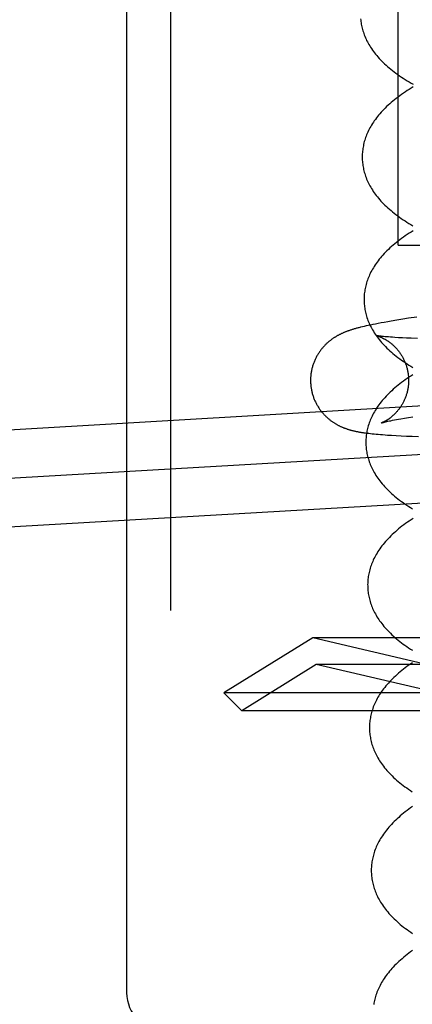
# Model space of a CAD drawing. Header units: inches. Extents: x 0 to 200, y 0 to 129.
# Tile 93 of 118: x 118.614 to 118.77, y 48.136 to 48.528. Entities that reach past the tile are written whole.
import ezdxf

# ---------------------------------------------------------------- set-up
doc = ezdxf.new("R2010")
doc.units = ezdxf.units.IN
doc.header["$LTSCALE"] = 11
doc.header["$MEASUREMENT"] = 0
doc.linetypes.add('HIDDEN', pattern=[0.2, 0.1, -0.1])
doc.layers.add('DEFAULT_2', color=8, linetype='HIDDEN')

msp = doc.modelspace()

# ---------------------------------------------------------------- linework, layer by layer
at = {"layer": 'DEFAULT_2', "color": 8, "linetype": 'HIDDEN'}
for p, q in [((118.67417, 51.59296), (118.67417, 46.09246)), ((118.65667, 49.11079), (118.65667, 48.14079)), ((118.76469, 48.43829), (118.76469, 48.81329)), ((118.7647, 48.43829), (119.10025, 48.43829)), ((118.75913, 48.4076), (118.75786, 48.40737)), ((118.76049, 48.40784), (118.75913, 48.4076)), ((118.76193, 48.40809), (118.76049, 48.40784)), ((118.76418, 48.40847), (118.76193, 48.40809)), ((118.76647, 48.40884), (118.76418, 48.40847)), ((118.76883, 48.4092), (118.76647, 48.40884)), ((118.7721, 48.4097), (118.76883, 48.4092)), ((118.75041, 48.40582), (118.74971, 48.40564)), ((118.75115, 48.40599), (118.75041, 48.40582)), ((118.75193, 48.40617), (118.75115, 48.40599)), ((118.75277, 48.40635), (118.75193, 48.40617)), ((118.75366, 48.40654), (118.75277, 48.40635)), ((118.7546, 48.40674), (118.75366, 48.40654)), ((118.75561, 48.40694), (118.7546, 48.40674)), ((118.7567, 48.40715), (118.75561, 48.40694)), ((118.75786, 48.40737), (118.7567, 48.40715)), ((118.75591, 48.40233), (118.75591, 48.40233)), ((118.75784, 48.40206), (118.75742, 48.40211)), ((118.75832, 48.402), (118.75784, 48.40206)), ((118.75885, 48.40195), (118.75832, 48.402)), ((118.75944, 48.40189), (118.75885, 48.40195)), ((118.7601, 48.40183), (118.75944, 48.40189)), ((118.76081, 48.40177), (118.7601, 48.40183)), ((118.76159, 48.40171), (118.76081, 48.40177)), ((118.76242, 48.40165), (118.76159, 48.40171)), ((118.76331, 48.40159), (118.76242, 48.40165)), ((118.76475, 48.4015), (118.76331, 48.40159)), ((118.76632, 48.40141), (118.76475, 48.4015)), ((118.76801, 48.40133), (118.76632, 48.40141)), ((118.76982, 48.40125), (118.76801, 48.40133)), ((118.77241, 48.40114), (118.76982, 48.40125)), ((118.36037, 48.3503), (118.78633, 48.37516)), ((118.7606, 48.36821), (118.76116, 48.36834)), ((118.76116, 48.36834), (118.76178, 48.36847)), ((118.76178, 48.36847), (118.76246, 48.36861)), ((118.76246, 48.36861), (118.76319, 48.36875)), ((118.76319, 48.36875), (118.76399, 48.36891)), ((118.76399, 48.36891), (118.76484, 48.36907)), ((118.76484, 48.36907), (118.76575, 48.36923)), ((118.76575, 48.36923), (118.76722, 48.3695)), ((118.76722, 48.3695), (118.76882, 48.36977)), ((118.76882, 48.36977), (118.77054, 48.37005)), ((118.75894, 48.36782), (118.75927, 48.3679)), ((118.75927, 48.3679), (118.75966, 48.368)), ((118.75966, 48.368), (118.7601, 48.3681)), ((118.7601, 48.3681), (118.7606, 48.36821)), ((118.75227, 48.36351), (118.75293, 48.36343)), ((118.75293, 48.36343), (118.75363, 48.36335)), ((118.75363, 48.36335), (118.75435, 48.36327)), ((118.75435, 48.36327), (118.75511, 48.36319)), ((118.75511, 48.36319), (118.7559, 48.36312)), ((118.7559, 48.36312), (118.75672, 48.36304)), ((118.75672, 48.36304), (118.75759, 48.36297)), ((118.75759, 48.36297), (118.75849, 48.3629)), ((118.75849, 48.3629), (118.75945, 48.36283)), ((118.75945, 48.36283), (118.76045, 48.36276)), ((118.76045, 48.36276), (118.76207, 48.36266)), ((118.76207, 48.36266), (118.76385, 48.36256)), ((118.76385, 48.36256), (118.76581, 48.36246)), ((118.76581, 48.36246), (118.76795, 48.36236)), ((118.76795, 48.36236), (118.77026, 48.36226)), ((118.77026, 48.36226), (118.7727, 48.36217)), ((118.29312, 48.32705), (118.831, 48.35844)), ((118.29425, 48.30779), (118.83212, 48.33918)), ((118.73072, 48.28204), (118.69535, 48.26011)), ((118.81148, 48.2631), (118.73072, 48.28204)), ((118.98599, 48.28204), (118.73072, 48.28204)), ((118.7321, 48.27144), (118.70243, 48.25304)), ((118.81059, 48.25304), (118.7321, 48.27144)), ((118.9846, 48.27144), (118.7321, 48.27144)), ((118.70243, 48.25304), (118.69535, 48.26011)), ((119.02135, 48.26011), (118.69535, 48.26011)), ((119.01428, 48.25304), (118.70243, 48.25304))]:
    msp.add_line(p, q, dxfattribs=at)
for points in [[(118.74972, 48.52842), (118.74977, 48.52789), (118.74983, 48.52735), (118.7499, 48.52682), (118.74999, 48.52628), (118.75009, 48.52575), (118.75021, 48.52521), (118.75034, 48.52467), (118.75048, 48.52414), (118.75064, 48.5236), (118.75081, 48.52306), (118.75099, 48.52252), (118.75119, 48.52198), (118.7514, 48.52144), (118.75163, 48.5209), (118.75187, 48.52036), (118.75213, 48.51982), (118.75241, 48.51927), (118.7527, 48.51872), (118.75301, 48.51818), (118.75334, 48.51763), (118.75368, 48.51708), (118.75404, 48.51653), (118.75442, 48.51598), (118.75482, 48.51542), (118.75524, 48.51487), (118.75567, 48.51432), (118.75613, 48.51376), (118.7566, 48.51321), (118.7571, 48.51266), (118.75761, 48.51211), (118.75814, 48.51156), (118.7587, 48.51101), (118.75927, 48.51046), (118.75986, 48.50992), (118.76047, 48.50938), (118.76109, 48.50884), (118.76174, 48.50831), (118.7624, 48.50778), (118.76307, 48.50726), (118.76376, 48.50674), (118.76447, 48.50623), (118.76519, 48.50572), (118.76593, 48.50522), (118.76668, 48.50473), (118.76745, 48.50424), (118.76823, 48.50375), (118.76902, 48.50328), (118.76982, 48.5028), (118.77064, 48.50234)], [(118.77066, 48.50129), (118.76986, 48.50081), (118.76907, 48.50032), (118.76829, 48.49982), (118.76753, 48.49932), (118.76677, 48.49881), (118.76604, 48.4983), (118.76531, 48.49778), (118.7646, 48.49726), (118.76391, 48.49673), (118.76323, 48.49619), (118.76257, 48.49565), (118.76192, 48.49511), (118.76129, 48.49456), (118.76068, 48.49401), (118.76008, 48.49345), (118.7595, 48.49289), (118.75895, 48.49233), (118.7584, 48.49177), (118.75788, 48.4912), (118.75738, 48.49064), (118.7569, 48.49007), (118.75644, 48.4895), (118.756, 48.48894), (118.75558, 48.48837), (118.75517, 48.48781), (118.75479, 48.48725), (118.75442, 48.48669), (118.75407, 48.48613), (118.75374, 48.48557), (118.75343, 48.48501), (118.75314, 48.48446), (118.75286, 48.4839), (118.7526, 48.48335), (118.75235, 48.4828), (118.75212, 48.48225), (118.75191, 48.4817), (118.75171, 48.48116), (118.75152, 48.48061), (118.75135, 48.48007), (118.7512, 48.47953), (118.75105, 48.47899), (118.75092, 48.47844), (118.75081, 48.4779), (118.75071, 48.47736), (118.75062, 48.47683), (118.75054, 48.47629), (118.75048, 48.47575), (118.75043, 48.47521), (118.7504, 48.47468), (118.75037, 48.47414), (118.75036, 48.4736), (118.75037, 48.47316)], [(118.75037, 48.47316), (118.75038, 48.4727), (118.7504, 48.47217), (118.75044, 48.47163), (118.75049, 48.4711), (118.75055, 48.47056), (118.75062, 48.47003), (118.75071, 48.46949), (118.75081, 48.46896), (118.75093, 48.46842), (118.75106, 48.46789), (118.7512, 48.46735), (118.75136, 48.46681), (118.75153, 48.46627), (118.75171, 48.46573), (118.75191, 48.4652), (118.75212, 48.46465), (118.75235, 48.46411), (118.75259, 48.46357), (118.75285, 48.46303), (118.75313, 48.46248), (118.75342, 48.46194), (118.75373, 48.46139), (118.75405, 48.46084), (118.7544, 48.46029), (118.75476, 48.45974), (118.75514, 48.45919), (118.75554, 48.45864), (118.75595, 48.45808), (118.75639, 48.45753), (118.75684, 48.45698), (118.75732, 48.45642), (118.75781, 48.45587), (118.75833, 48.45532), (118.75886, 48.45477), (118.75941, 48.45422), (118.75999, 48.45367), (118.76058, 48.45313), (118.76119, 48.45259), (118.76181, 48.45205), (118.76246, 48.45152), (118.76312, 48.45099), (118.76379, 48.45047), (118.76448, 48.44995), (118.76519, 48.44944), (118.76591, 48.44893), (118.76665, 48.44843), (118.7674, 48.44794), (118.76817, 48.44745), (118.76894, 48.44696), (118.76973, 48.44649), (118.77054, 48.44602)], [(118.77057, 48.44402), (118.76978, 48.44353), (118.76901, 48.44303), (118.76824, 48.44253), (118.76749, 48.44202), (118.76675, 48.4415), (118.76602, 48.44098), (118.76531, 48.44046), (118.76462, 48.43993), (118.76394, 48.43939), (118.76327, 48.43885), (118.76262, 48.4383), (118.76199, 48.43775), (118.76138, 48.4372), (118.76079, 48.43665), (118.76021, 48.43609), (118.75965, 48.43553), (118.75911, 48.43496), (118.75859, 48.4344), (118.75809, 48.43383), (118.75761, 48.43327), (118.75715, 48.4327), (118.75671, 48.43214), (118.75629, 48.43157), (118.75588, 48.43101), (118.7555, 48.43044), (118.75513, 48.42988), (118.75479, 48.42932), (118.75446, 48.42876), (118.75415, 48.42821), (118.75385, 48.42765), (118.75357, 48.4271), (118.75331, 48.42655), (118.75307, 48.426), (118.75284, 48.42545), (118.75262, 48.4249), (118.75242, 48.42436), (118.75224, 48.42381), (118.75207, 48.42327), (118.75191, 48.42273), (118.75177, 48.42219), (118.75164, 48.42165), (118.75153, 48.42111), (118.75143, 48.42057), (118.75134, 48.42003), (118.75126, 48.41949), (118.7512, 48.41895), (118.75115, 48.41842), (118.75112, 48.41788), (118.75109, 48.41735), (118.75108, 48.41681), (118.75109, 48.41637)], [(118.75109, 48.41637), (118.7511, 48.41591), (118.75112, 48.41538), (118.75116, 48.41484), (118.75121, 48.4143), (118.75127, 48.41377), (118.75135, 48.41323), (118.75143, 48.4127), (118.75154, 48.41216), (118.75165, 48.41162), (118.75178, 48.41108), (118.75192, 48.41055), (118.75208, 48.41001), (118.75225, 48.40947), (118.75243, 48.40893), (118.75263, 48.40839), (118.75285, 48.40785), (118.75308, 48.40731), (118.75332, 48.40676), (118.75358, 48.40622), (118.75386, 48.40567), (118.75415, 48.40513), (118.75446, 48.40458), (118.75479, 48.40403), (118.75513, 48.40348), (118.75549, 48.40293), (118.75588, 48.40237), (118.75628, 48.40182), (118.75669, 48.40126), (118.75713, 48.40071), (118.75759, 48.40016), (118.75807, 48.3996), (118.75856, 48.39905), (118.75908, 48.39849), (118.75962, 48.39794), (118.76017, 48.39739), (118.76075, 48.39684), (118.76134, 48.3963), (118.76195, 48.39576), (118.76258, 48.39522), (118.76322, 48.39469), (118.76389, 48.39416), (118.76456, 48.39364), (118.76526, 48.39312), (118.76597, 48.39261), (118.76669, 48.3921), (118.76743, 48.3916), (118.76819, 48.3911), (118.76895, 48.39061), (118.76973, 48.39013), (118.77053, 48.38965)], [(118.74971, 48.40564), (118.74937, 48.40556), (118.74905, 48.40548), (118.74872, 48.40539), (118.74841, 48.40531), (118.7481, 48.40522), (118.7478, 48.40514), (118.7475, 48.40505), (118.7472, 48.40497), (118.74691, 48.40488), (118.74663, 48.4048), (118.74636, 48.40471), (118.74608, 48.40463), (118.74582, 48.40454), (118.74556, 48.40445), (118.7453, 48.40437), (118.74506, 48.40428), (118.74481, 48.4042), (118.74458, 48.40411), (118.74435, 48.40403), (118.74412, 48.40394), (118.74389, 48.40385), (118.74367, 48.40377), (118.74345, 48.40368), (118.74323, 48.40359), (118.74302, 48.4035), (118.7428, 48.4034), (118.74259, 48.40331), (118.74238, 48.40322), (118.74218, 48.40312), (118.74197, 48.40302), (118.74177, 48.40293), (118.74156, 48.40283), (118.74136, 48.40272), (118.74116, 48.40262), (118.74096, 48.40252), (118.74077, 48.40241), (118.74057, 48.40231), (118.74038, 48.4022), (118.74019, 48.40209), (118.74, 48.40198), (118.73981, 48.40186), (118.73962, 48.40175), (118.73943, 48.40163), (118.73924, 48.40151), (118.73905, 48.40138), (118.73886, 48.40126), (118.73867, 48.40113), (118.73848, 48.40099), (118.73829, 48.40086), (118.7381, 48.40072), (118.73791, 48.40057), (118.73771, 48.40043), (118.73752, 48.40027), (118.73732, 48.40012), (118.73712, 48.39995), (118.73692, 48.39978), (118.73672, 48.39961), (118.73652, 48.39943), (118.73632, 48.39925), (118.73612, 48.39906), (118.73592, 48.39887), (118.73572, 48.39867), (118.73552, 48.39847), (118.73532, 48.39826), (118.73512, 48.39805), (118.73492, 48.39783), (118.73473, 48.3976), (118.73453, 48.39737), (118.73434, 48.39714), (118.73414, 48.3969), (118.73395, 48.39666), (118.73377, 48.39641), (118.73358, 48.39616), (118.7334, 48.3959), (118.73322, 48.39564), (118.73304, 48.39537), (118.73287, 48.39509), (118.73269, 48.39482), (118.73253, 48.39453), (118.73236, 48.39425), (118.7322, 48.39396), (118.73204, 48.39366), (118.73189, 48.39336), (118.73175, 48.39306), (118.7316, 48.39275), (118.73146, 48.39244), (118.73133, 48.39213), (118.7312, 48.39181), (118.73108, 48.39149), (118.73096, 48.39117), (118.73085, 48.39085), (118.73074, 48.39052), (118.73064, 48.39019), (118.73055, 48.38986), (118.73046, 48.38953), (118.73037, 48.38919), (118.73029, 48.38885), (118.73022, 48.38852), (118.73015, 48.38818), (118.73009, 48.38783), (118.73003, 48.38749), (118.72999, 48.38715), (118.72994, 48.3868), (118.72991, 48.38646), (118.72987, 48.38611), (118.72985, 48.38576), (118.72983, 48.38541), (118.72982, 48.38507), (118.72981, 48.38472), (118.72981, 48.38437), (118.72982, 48.38402), (118.72983, 48.38367), (118.72984, 48.38335)], [(118.7559, 48.40233), (118.7559, 48.40233), (118.75592, 48.40233), (118.75594, 48.40232), (118.75596, 48.40232), (118.756, 48.40231), (118.75603, 48.4023), (118.75608, 48.40229), (118.75613, 48.40227), (118.75618, 48.40226), (118.75624, 48.40224), (118.7563, 48.40223), (118.75637, 48.40221), (118.75644, 48.40218), (118.75651, 48.40216), (118.75659, 48.40214), (118.75667, 48.40211), (118.75676, 48.40208), (118.75684, 48.40205), (118.75693, 48.40202), (118.75703, 48.40199), (118.75712, 48.40195), (118.75722, 48.40191), (118.75732, 48.40187), (118.75743, 48.40183), (118.75753, 48.40179), (118.75764, 48.40174), (118.75776, 48.4017), (118.75787, 48.40165), (118.75799, 48.4016), (118.75811, 48.40154), (118.75823, 48.40148), (118.75836, 48.40143), (118.75848, 48.40136), (118.75861, 48.4013), (118.75874, 48.40123), (118.75888, 48.40117), (118.75901, 48.40109), (118.75915, 48.40102), (118.75929, 48.40094), (118.75944, 48.40086), (118.75959, 48.40077), (118.75974, 48.40069), (118.75989, 48.40059), (118.76004, 48.4005), (118.7602, 48.4004), (118.76036, 48.40029), (118.76053, 48.40019), (118.76069, 48.40007), (118.76086, 48.39996), (118.76103, 48.39983), (118.76121, 48.39971), (118.76138, 48.39958), (118.76156, 48.39944), (118.76174, 48.3993), (118.76192, 48.39915), (118.76211, 48.399), (118.76229, 48.39884), (118.76248, 48.39867), (118.76267, 48.3985), (118.76286, 48.39833), (118.76305, 48.39815), (118.76324, 48.39796), (118.76343, 48.39776), (118.76363, 48.39756), (118.76382, 48.39736), (118.76401, 48.39714), (118.7642, 48.39692), (118.7644, 48.3967), (118.76459, 48.39647), (118.76477, 48.39623), (118.76496, 48.39599), (118.76514, 48.39574), (118.76533, 48.39549), (118.7655, 48.39523), (118.76568, 48.39497), (118.76585, 48.39471), (118.76602, 48.39443), (118.76619, 48.39416), (118.76635, 48.39388), (118.76651, 48.39359), (118.76666, 48.3933), (118.76681, 48.39301), (118.76695, 48.39272), (118.76709, 48.39242), (118.76723, 48.39211), (118.76736, 48.39181), (118.76748, 48.3915), (118.7676, 48.39119), (118.76772, 48.39088), (118.76782, 48.39056), (118.76793, 48.39024), (118.76803, 48.38992), (118.76812, 48.38959), (118.76821, 48.38927), (118.76829, 48.38894), (118.76836, 48.38861), (118.76843, 48.38828), (118.7685, 48.38795), (118.76855, 48.38762), (118.76861, 48.38728), (118.76865, 48.38695), (118.76869, 48.38661), (118.76873, 48.38628), (118.76876, 48.38594), (118.76878, 48.38563)], [(118.75742, 48.40211), (118.75706, 48.40215), (118.7569, 48.40217), (118.75675, 48.40219), (118.75662, 48.40221), (118.7565, 48.40223), (118.75639, 48.40225), (118.7563, 48.40226), (118.75621, 48.40228), (118.75614, 48.40229), (118.75608, 48.4023), (118.75603, 48.40231), (118.75598, 48.40232), (118.75595, 48.40232), (118.75592, 48.40233)], [(118.77048, 48.38672), (118.76971, 48.38622), (118.76894, 48.38572), (118.76819, 48.38521), (118.76745, 48.3847), (118.76673, 48.38418), (118.76602, 48.38366), (118.76532, 48.38312), (118.76465, 48.38259), (118.76398, 48.38205), (118.76333, 48.3815), (118.76271, 48.38096), (118.76209, 48.3804), (118.7615, 48.37985), (118.76093, 48.37929), (118.76037, 48.37873), (118.75983, 48.37817), (118.75932, 48.37761), (118.75882, 48.37705), (118.75834, 48.37648), (118.75788, 48.37592), (118.75743, 48.37535), (118.75701, 48.37479), (118.75661, 48.37422), (118.75622, 48.37366), (118.75586, 48.3731), (118.75551, 48.37254), (118.75518, 48.37198), (118.75487, 48.37142), (118.75457, 48.37087), (118.7543, 48.37031), (118.75403, 48.36976), (118.75379, 48.36921), (118.75356, 48.36866), (118.75335, 48.36812), (118.75315, 48.36757), (118.75296, 48.36703), (118.75279, 48.36648), (118.75263, 48.36594), (118.75249, 48.3654), (118.75236, 48.36486), (118.75225, 48.36432), (118.75215, 48.36378), (118.75206, 48.36324), (118.75198, 48.3627), (118.75192, 48.36217), (118.75187, 48.36163), (118.75184, 48.36109), (118.75181, 48.36056), (118.7518, 48.36002), (118.75181, 48.35957)], [(118.76878, 48.38563), (118.76879, 48.38532), (118.7688, 48.38498), (118.76881, 48.38464), (118.76881, 48.3843), (118.7688, 48.38396), (118.76879, 48.38363), (118.76877, 48.38329), (118.76874, 48.38295), (118.76871, 48.38262), (118.76868, 48.38228), (118.76863, 48.38195), (118.76859, 48.38161), (118.76853, 48.38128), (118.76847, 48.38095), (118.76841, 48.38062), (118.76834, 48.3803), (118.76826, 48.37997), (118.76818, 48.37965), (118.76809, 48.37933), (118.768, 48.37901), (118.7679, 48.37869), (118.76779, 48.37838), (118.76768, 48.37807), (118.76757, 48.37776), (118.76745, 48.37746), (118.76733, 48.37716), (118.7672, 48.37686), (118.76707, 48.37657), (118.76693, 48.37628), (118.76679, 48.37599), (118.76665, 48.37571), (118.7665, 48.37543), (118.76635, 48.37516), (118.7662, 48.3749), (118.76604, 48.37463), (118.76588, 48.37438), (118.76572, 48.37413), (118.76556, 48.37388), (118.76539, 48.37364), (118.76523, 48.37341), (118.76506, 48.37318), (118.76489, 48.37296), (118.76472, 48.37274), (118.76455, 48.37253), (118.76438, 48.37233), (118.76422, 48.37213), (118.76405, 48.37194), (118.76388, 48.37176), (118.76372, 48.37158), (118.76355, 48.37141), (118.76339, 48.37124), (118.76322, 48.37108), (118.76306, 48.37092), (118.7629, 48.37077), (118.76275, 48.37062), (118.76259, 48.37048), (118.76244, 48.37034), (118.76229, 48.37021), (118.76214, 48.37009), (118.76199, 48.36996), (118.76184, 48.36985), (118.7617, 48.36973), (118.76156, 48.36962), (118.76142, 48.36952), (118.76128, 48.36942), (118.76115, 48.36932), (118.76102, 48.36922), (118.76089, 48.36913), (118.76076, 48.36905), (118.76064, 48.36896), (118.76051, 48.36888), (118.76039, 48.3688), (118.76027, 48.36873), (118.76015, 48.36865), (118.76004, 48.36858), (118.75993, 48.36851), (118.75982, 48.36845), (118.75971, 48.36839), (118.7596, 48.36833), (118.7595, 48.36827), (118.7594, 48.36821), (118.7593, 48.36816), (118.7592, 48.36811), (118.75911, 48.36806), (118.75902, 48.36801), (118.75893, 48.36797), (118.75884, 48.36793), (118.75876, 48.36789), (118.75868, 48.36785), (118.7586, 48.36781), (118.75852, 48.36778), (118.75845, 48.36775), (118.75839, 48.36772), (118.75832, 48.36769), (118.75826, 48.36766), (118.75821, 48.36764), (118.75815, 48.36762), (118.75811, 48.3676), (118.75806, 48.36758), (118.75803, 48.36757), (118.758, 48.36756), (118.75797, 48.36755), (118.75795, 48.36754), (118.75794, 48.36754), (118.75793, 48.36753)], [(118.72984, 48.38335), (118.72986, 48.38303), (118.72989, 48.38268), (118.72993, 48.38234), (118.72997, 48.38199), (118.73002, 48.38164), (118.73007, 48.3813), (118.73013, 48.38096), (118.7302, 48.38061), (118.73027, 48.38027), (118.73034, 48.37993), (118.73043, 48.37959), (118.73052, 48.37926), (118.73061, 48.37892), (118.73071, 48.37859), (118.73082, 48.37826), (118.73093, 48.37793), (118.73105, 48.37761), (118.73117, 48.37728), (118.7313, 48.37696), (118.73144, 48.37664), (118.73158, 48.37633), (118.73172, 48.37602), (118.73187, 48.37571), (118.73203, 48.3754), (118.73219, 48.3751), (118.73235, 48.3748), (118.73252, 48.3745), (118.73269, 48.37421), (118.73287, 48.37392), (118.73305, 48.37364), (118.73324, 48.37336), (118.73343, 48.37308), (118.73362, 48.37281), (118.73382, 48.37255), (118.73402, 48.37229), (118.73422, 48.37203), (118.73443, 48.37178), (118.73464, 48.37153), (118.73485, 48.37129), (118.73506, 48.37105), (118.73528, 48.37082), (118.73549, 48.3706), (118.73571, 48.37038), (118.73593, 48.37016), (118.73615, 48.36995), (118.73637, 48.36975), (118.73659, 48.36955), (118.73681, 48.36936), (118.73703, 48.36917), (118.73726, 48.36899), (118.73748, 48.36881), (118.7377, 48.36864), (118.73792, 48.36847), (118.73814, 48.36831), (118.73836, 48.36815), (118.73858, 48.368), (118.7388, 48.36785), (118.73902, 48.36771), (118.73924, 48.36757), (118.73945, 48.36743), (118.73966, 48.3673), (118.73988, 48.36718), (118.74008, 48.36706), (118.74029, 48.36694), (118.7405, 48.36683), (118.7407, 48.36672), (118.74091, 48.36661), (118.74111, 48.36651), (118.74131, 48.36641), (118.74151, 48.36631), (118.74172, 48.36621), (118.74192, 48.36612), (118.74212, 48.36603), (118.74232, 48.36594), (118.74253, 48.36585), (118.74273, 48.36577), (118.74294, 48.36568), (118.74315, 48.3656), (118.74336, 48.36552), (118.74357, 48.36544), (118.74378, 48.36537), (118.74399, 48.36529), (118.7442, 48.36522), (118.74442, 48.36515), (118.74463, 48.36508), (118.74485, 48.36501), (118.74507, 48.36494), (118.7453, 48.36487), (118.74552, 48.36481), (118.74575, 48.36474), (118.74598, 48.36468), (118.74621, 48.36462), (118.74645, 48.36456), (118.74669, 48.3645), (118.74693, 48.36444), (118.74717, 48.36439), (118.74742, 48.36433), (118.74767, 48.36427), (118.74792, 48.36422), (118.74818, 48.36417), (118.74844, 48.36412), (118.74871, 48.36406), (118.74898, 48.36401), (118.74926, 48.36396), (118.74954, 48.36392), (118.74982, 48.36387), (118.75011, 48.36382), (118.7504, 48.36377), (118.7507, 48.36373), (118.751, 48.36368), (118.75131, 48.36364), (118.75162, 48.3636), (118.75227, 48.36351)], [(118.75793, 48.36753), (118.75793, 48.36754), (118.75795, 48.36754), (118.75797, 48.36755), (118.758, 48.36756), (118.75803, 48.36757), (118.75808, 48.36758), (118.75813, 48.3676), (118.75819, 48.36762), (118.75827, 48.36764), (118.75835, 48.36766), (118.75845, 48.36769), (118.75855, 48.36772), (118.75867, 48.36775), (118.7588, 48.36778), (118.75894, 48.36782)], [(118.75181, 48.35957), (118.75182, 48.35912), (118.75184, 48.35859), (118.75188, 48.35805), (118.75193, 48.35752), (118.75199, 48.35698), (118.75206, 48.35645), (118.75215, 48.35591), (118.75226, 48.35537), (118.75237, 48.35484), (118.7525, 48.3543), (118.75264, 48.35376), (118.7528, 48.35323), (118.75297, 48.35269), (118.75315, 48.35215), (118.75335, 48.35161), (118.75356, 48.35107), (118.75379, 48.35053), (118.75403, 48.34999), (118.75429, 48.34944), (118.75457, 48.3489), (118.75486, 48.34835), (118.75517, 48.3478), (118.7555, 48.34726), (118.75584, 48.34671), (118.7562, 48.34616), (118.75658, 48.3456), (118.75698, 48.34505), (118.7574, 48.3445), (118.75783, 48.34394), (118.75829, 48.34339), (118.75876, 48.34284), (118.75926, 48.34228), (118.75977, 48.34173), (118.76031, 48.34118), (118.76086, 48.34063), (118.76143, 48.34008), (118.76203, 48.33954), (118.76263, 48.339), (118.76326, 48.33846), (118.7639, 48.33793), (118.76457, 48.3374), (118.76524, 48.33688), (118.76594, 48.33636), (118.76664, 48.33585), (118.76737, 48.33534), (118.7681, 48.33484), (118.76885, 48.33435), (118.76962, 48.33386), (118.7704, 48.33337)], [(118.7706, 48.32954), (118.76983, 48.32904), (118.76907, 48.32853), (118.76833, 48.32802), (118.7676, 48.3275), (118.76688, 48.32697), (118.76618, 48.32644), (118.7655, 48.3259), (118.76483, 48.32536), (118.76417, 48.32481), (118.76354, 48.32426), (118.76292, 48.32371), (118.76232, 48.32315), (118.76174, 48.32259), (118.76117, 48.32203), (118.76063, 48.32146), (118.7601, 48.3209), (118.7596, 48.32033), (118.75911, 48.31976), (118.75865, 48.31919), (118.7582, 48.31862), (118.75778, 48.31806), (118.75737, 48.31749), (118.75698, 48.31693), (118.75661, 48.31636), (118.75626, 48.3158), (118.75593, 48.31524), (118.75562, 48.31468), (118.75532, 48.31412), (118.75504, 48.31357), (118.75477, 48.31301), (118.75453, 48.31246), (118.75429, 48.31191), (118.75408, 48.31136), (118.75388, 48.31081), (118.75369, 48.31026), (118.75352, 48.30972), (118.75336, 48.30917), (118.75322, 48.30863), (118.75309, 48.30809), (118.75297, 48.30755), (118.75287, 48.307), (118.75278, 48.30646), (118.75271, 48.30592), (118.75264, 48.30538), (118.75259, 48.30485), (118.75256, 48.30431), (118.75254, 48.30377), (118.75252, 48.30323), (118.75253, 48.30278)], [(118.75253, 48.30278), (118.75254, 48.30233), (118.75256, 48.3018), (118.7526, 48.30126), (118.75265, 48.30073), (118.75271, 48.30019), (118.75278, 48.29965), (118.75287, 48.29912), (118.75298, 48.29858), (118.75309, 48.29805), (118.75322, 48.29751), (118.75336, 48.29697), (118.75352, 48.29644), (118.75369, 48.2959), (118.75387, 48.29536), (118.75407, 48.29482), (118.75428, 48.29428), (118.75451, 48.29374), (118.75476, 48.29319), (118.75501, 48.29265), (118.75529, 48.29211), (118.75558, 48.29156), (118.75589, 48.29101), (118.75622, 48.29046), (118.75656, 48.28991), (118.75692, 48.28936), (118.7573, 48.28881), (118.7577, 48.28826), (118.75812, 48.28771), (118.75855, 48.28715), (118.75901, 48.2866), (118.75948, 48.28605), (118.75998, 48.28549), (118.76049, 48.28494), (118.76103, 48.28439), (118.76158, 48.28384), (118.76216, 48.28329), (118.76275, 48.28274), (118.76336, 48.2822), (118.76399, 48.28167), (118.76463, 48.28114), (118.76529, 48.28061), (118.76597, 48.28009), (118.76666, 48.27957), (118.76736, 48.27906), (118.76809, 48.27855), (118.76882, 48.27805), (118.76957, 48.27756), (118.77034, 48.27707)], [(118.77039, 48.27214), (118.76964, 48.27163), (118.7689, 48.27112), (118.76817, 48.2706), (118.76746, 48.27008), (118.76677, 48.26955), (118.76609, 48.26901), (118.76543, 48.26847), (118.76478, 48.26793), (118.76415, 48.26738), (118.76354, 48.26683), (118.76294, 48.26627), (118.76237, 48.26571), (118.76181, 48.26515), (118.76127, 48.26459), (118.76075, 48.26402), (118.76025, 48.26346), (118.75977, 48.26289), (118.75931, 48.26233), (118.75887, 48.26176), (118.75845, 48.2612), (118.75804, 48.26063), (118.75766, 48.26007), (118.75729, 48.25951), (118.75695, 48.25895), (118.75662, 48.25839), (118.75631, 48.25783), (118.75601, 48.25728), (118.75573, 48.25673), (118.75547, 48.25617), (118.75523, 48.25562), (118.755, 48.25508), (118.75478, 48.25453), (118.75458, 48.25398), (118.7544, 48.25344), (118.75423, 48.2529), (118.75407, 48.25235), (118.75393, 48.25181), (118.7538, 48.25127), (118.75369, 48.25073), (118.75359, 48.25019), (118.7535, 48.24966), (118.75342, 48.24912), (118.75336, 48.24858), (118.75331, 48.24804), (118.75328, 48.24751), (118.75326, 48.24697), (118.75325, 48.24644), (118.75325, 48.24599)], [(118.75325, 48.24599), (118.75326, 48.24554), (118.75328, 48.245), (118.75332, 48.24447), (118.75337, 48.24393), (118.75343, 48.2434), (118.75351, 48.24286), (118.75359, 48.24233), (118.7537, 48.24179), (118.75381, 48.24126), (118.75394, 48.24072), (118.75408, 48.24018), (118.75424, 48.23964), (118.75441, 48.23911), (118.75459, 48.23857), (118.75479, 48.23803), (118.755, 48.23749), (118.75523, 48.23695), (118.75548, 48.2364), (118.75573, 48.23586), (118.75601, 48.23531), (118.7563, 48.23477), (118.75661, 48.23422), (118.75694, 48.23367), (118.75728, 48.23312), (118.75764, 48.23257), (118.75802, 48.23202), (118.75842, 48.23147), (118.75884, 48.23092), (118.75927, 48.23036), (118.75973, 48.22981), (118.7602, 48.22926), (118.7607, 48.22871), (118.76121, 48.22815), (118.76174, 48.2276), (118.76229, 48.22706), (118.76286, 48.22651), (118.76346, 48.22597), (118.76406, 48.22543), (118.76469, 48.22489), (118.76533, 48.22436), (118.76599, 48.22383), (118.76667, 48.22331), (118.76736, 48.22279), (118.76807, 48.22228), (118.76879, 48.22177), (118.76953, 48.22127), (118.77028, 48.22077)], [(118.77036, 48.21485), (118.76962, 48.21433), (118.7689, 48.21381), (118.76819, 48.21329), (118.76749, 48.21276), (118.76681, 48.21222), (118.76615, 48.21168), (118.7655, 48.21114), (118.76487, 48.21059), (118.76426, 48.21004), (118.76367, 48.20948), (118.76309, 48.20892), (118.76253, 48.20836), (118.76199, 48.2078), (118.76147, 48.20723), (118.76097, 48.20667), (118.76049, 48.2061), (118.76003, 48.20554), (118.75959, 48.20497), (118.75917, 48.20441), (118.75877, 48.20384), (118.75838, 48.20328), (118.75802, 48.20272), (118.75767, 48.20216), (118.75734, 48.2016), (118.75703, 48.20104), (118.75673, 48.20049), (118.75645, 48.19994), (118.75619, 48.19938), (118.75595, 48.19883), (118.75572, 48.19829), (118.7555, 48.19774), (118.7553, 48.19719), (118.75512, 48.19665), (118.75495, 48.19611), (118.75479, 48.19556), (118.75465, 48.19502), (118.75452, 48.19448), (118.75441, 48.19394), (118.75431, 48.1934), (118.75422, 48.19287), (118.75414, 48.19233), (118.75408, 48.19179), (118.75403, 48.19125), (118.754, 48.19072), (118.75398, 48.19018), (118.75397, 48.18965), (118.75397, 48.1892)], [(118.75397, 48.1892), (118.75398, 48.18875), (118.754, 48.18821), (118.75404, 48.18767), (118.75409, 48.18713), (118.75415, 48.1866), (118.75423, 48.18606), (118.75432, 48.18552), (118.75442, 48.18498), (118.75454, 48.18445), (118.75466, 48.18391), (118.75481, 48.18337), (118.75496, 48.18283), (118.75514, 48.18229), (118.75532, 48.18175), (118.75552, 48.1812), (118.75574, 48.18066), (118.75597, 48.18012), (118.75621, 48.17957), (118.75647, 48.17903), (118.75675, 48.17848), (118.75705, 48.17793), (118.75736, 48.17738), (118.75769, 48.17683), (118.75803, 48.17628), (118.7584, 48.17573), (118.75878, 48.17517), (118.75918, 48.17462), (118.75961, 48.17406), (118.76005, 48.17351), (118.76051, 48.17295), (118.76098, 48.17239), (118.76148, 48.17184), (118.762, 48.17128), (118.76254, 48.17073), (118.7631, 48.17018), (118.76368, 48.16963), (118.76427, 48.16909), (118.76489, 48.16854), (118.76552, 48.16801), (118.76617, 48.16747), (118.76683, 48.16694), (118.76752, 48.16642), (118.76821, 48.1659), (118.76893, 48.16539), (118.76966, 48.16488), (118.7704, 48.16438)], [(118.77036, 48.15755), (118.76963, 48.15703), (118.76892, 48.15651), (118.76823, 48.15598), (118.76755, 48.15544), (118.76688, 48.1549), (118.76623, 48.15435), (118.7656, 48.15381), (118.76499, 48.15325), (118.76439, 48.1527), (118.76382, 48.15214), (118.76326, 48.15158), (118.76272, 48.15102), (118.7622, 48.15045), (118.7617, 48.14989), (118.76122, 48.14932), (118.76076, 48.14876), (118.76032, 48.14819), (118.7599, 48.14763), (118.75949, 48.14706), (118.75911, 48.1465), (118.75874, 48.14594), (118.7584, 48.14538), (118.75807, 48.14482), (118.75775, 48.14427), (118.75746, 48.14371), (118.75718, 48.14316), (118.75692, 48.1426), (118.75667, 48.14205), (118.75644, 48.14151), (118.75623, 48.14096), (118.75603, 48.14041), (118.75584, 48.13987), (118.75567, 48.13933), (118.75552, 48.13878), (118.75537, 48.13824), (118.75525, 48.1377), (118.75513, 48.13716), (118.75503, 48.13662), (118.75494, 48.13608)]]:
    msp.add_lwpolyline(points, dxfattribs=at)
msp.add_arc((118.67167, 48.14079), 0.015, 180, 270, dxfattribs=at)

doc.saveas('drawing.dxf')
